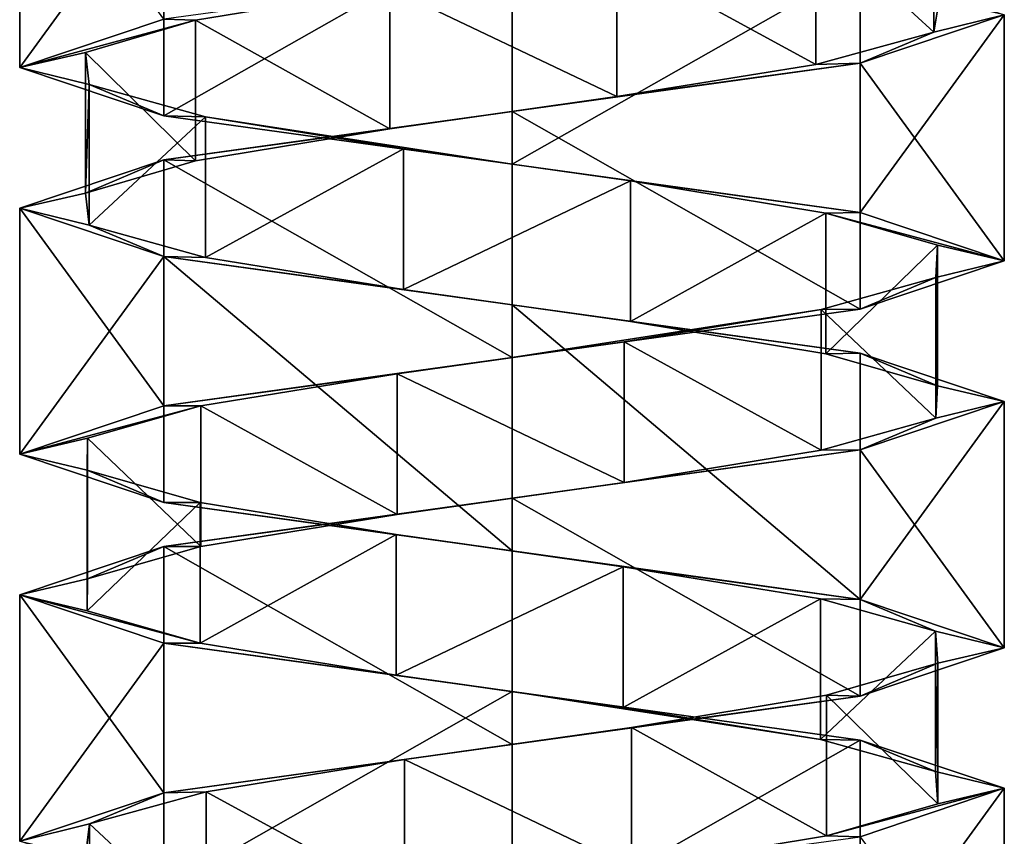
# Model space of a CAD drawing. Header units: millimetres. Extents: x -106 to 241, y -380 to 275.
# Tile 9 of 205: x 185 to 199, y -222 to -210. Entities that reach past the tile are written whole.
import ezdxf

# ---------------------------------------------------------------- set-up
doc = ezdxf.new("R2010")
doc.units = ezdxf.units.MM
doc.header["$LTSCALE"] = 65.185185
for name, color, linetype in [('1176', 7, 'CONTINUOUS'), ('1177', 7, 'CONTINUOUS'), ('1178', 7, 'CONTINUOUS'), ('1625', 7, 'CONTINUOUS'), ('1626', 7, 'CONTINUOUS'), ('1627', 7, 'CONTINUOUS'), ('1628', 7, 'CONTINUOUS'), ('1700', 7, 'CONTINUOUS'), ('1701', 7, 'CONTINUOUS'), ('1702', 7, 'CONTINUOUS')]:
    doc.layers.add(name, color=color, linetype=linetype)

msp = doc.modelspace()

# ---------------------------------------------------------------- linework, layer by layer
at = {"layer": '1176', "linetype": 'CONTINUOUS'}
for points in [[(196.619, -208.957, 29.417), (198.297, -210.5, 26.661), (198.297, -208.5, 26.661), (196.619, -208.957, 29.417)], [(198.297, -210.5, 26.661), (198.376, -210.043, 23.435), (198.297, -208.5, 26.661), (198.297, -210.5, 26.661)], [(193.791, -209.414, 30.97), (196.619, -210.957, 29.417), (196.619, -208.957, 29.417), (193.791, -209.414, 30.97)], [(196.619, -210.957, 29.417), (198.297, -210.5, 26.661), (196.619, -208.957, 29.417), (196.619, -210.957, 29.417)], [(190.565, -209.871, 30.904), (193.791, -211.414, 30.97), (193.791, -209.414, 30.97), (190.565, -209.871, 30.904)], [(193.791, -211.414, 30.97), (196.619, -210.957, 29.417), (193.791, -209.414, 30.97), (193.791, -211.414, 30.97)], [(187.801, -210.328, 29.239), (190.565, -211.871, 30.904), (190.565, -209.871, 30.904), (187.801, -210.328, 29.239)], [(190.565, -211.871, 30.904), (193.791, -211.414, 30.97), (190.565, -209.871, 30.904), (190.565, -211.871, 30.904)], [(186.237, -210.785, 26.417), (187.801, -212.328, 29.239), (187.801, -210.328, 29.239), (186.237, -210.785, 26.417)], [(187.801, -212.328, 29.239), (190.565, -211.871, 30.904), (187.801, -210.328, 29.239), (187.801, -212.328, 29.239)], [(186.237, -212.785, 26.417), (187.801, -212.328, 29.239), (186.237, -210.785, 26.417), (186.237, -212.785, 26.417)], [(186.288, -211.243, 23.19), (186.237, -212.785, 26.417), (186.237, -210.785, 26.417), (186.288, -211.243, 23.19)], [(186.288, -213.243, 23.19), (186.237, -212.785, 26.417), (186.288, -211.243, 23.19), (186.288, -213.243, 23.19)], [(187.942, -211.7, 20.42), (186.288, -213.243, 23.19), (186.288, -211.243, 23.19), (187.942, -211.7, 20.42)], [(187.942, -213.7, 20.42), (186.288, -213.243, 23.19), (187.942, -211.7, 20.42), (187.942, -213.7, 20.42)], [(190.758, -212.157, 18.843), (187.942, -213.7, 20.42), (187.942, -211.7, 20.42), (190.758, -212.157, 18.843)], [(190.758, -214.157, 18.843), (187.942, -213.7, 20.42), (190.758, -212.157, 18.843), (190.758, -214.157, 18.843)], [(193.984, -212.614, 18.881), (190.758, -214.157, 18.843), (190.758, -212.157, 18.843), (193.984, -212.614, 18.881)], [(193.984, -214.614, 18.881), (190.758, -214.157, 18.843), (193.984, -212.614, 18.881), (193.984, -214.614, 18.881)], [(196.762, -213.071, 20.523), (193.984, -214.614, 18.881), (193.984, -212.614, 18.881), (196.762, -213.071, 20.523)], [(196.762, -215.071, 20.523), (193.984, -214.614, 18.881), (196.762, -213.071, 20.523), (196.762, -215.071, 20.523)], [(198.35, -213.528, 23.332), (196.762, -215.071, 20.523), (196.762, -213.071, 20.523), (198.35, -213.528, 23.332)], [(198.35, -215.528, 23.332), (196.762, -215.071, 20.523), (198.35, -213.528, 23.332), (198.35, -215.528, 23.332)], [(198.326, -213.985, 26.558), (198.35, -215.528, 23.332), (198.35, -213.528, 23.332), (198.326, -213.985, 26.558)], [(196.696, -214.442, 29.343), (198.326, -215.985, 26.558), (198.326, -213.985, 26.558), (196.696, -214.442, 29.343)], [(198.326, -215.985, 26.558), (198.35, -215.528, 23.332), (198.326, -213.985, 26.558), (198.326, -215.985, 26.558)], [(193.894, -214.899, 30.943), (196.696, -216.442, 29.343), (196.696, -214.442, 29.343), (193.894, -214.899, 30.943)], [(196.696, -216.442, 29.343), (198.326, -215.985, 26.558), (196.696, -214.442, 29.343), (196.696, -216.442, 29.343)], [(190.667, -215.356, 30.933), (193.894, -216.899, 30.943), (193.894, -214.899, 30.943), (190.667, -215.356, 30.933)], [(193.894, -216.899, 30.943), (196.696, -216.442, 29.343), (193.894, -214.899, 30.943), (193.894, -216.899, 30.943)], [(187.876, -215.813, 29.315), (190.667, -217.356, 30.933), (190.667, -215.356, 30.933), (187.876, -215.813, 29.315)], [(190.667, -217.356, 30.933), (193.894, -216.899, 30.943), (190.667, -215.356, 30.933), (190.667, -217.356, 30.933)], [(186.264, -216.271, 26.52), (187.876, -217.813, 29.315), (187.876, -215.813, 29.315), (186.264, -216.271, 26.52)], [(187.876, -217.813, 29.315), (190.667, -217.356, 30.933), (187.876, -215.813, 29.315), (187.876, -217.813, 29.315)], [(186.26, -216.728, 23.293), (186.264, -218.271, 26.52), (186.264, -216.271, 26.52), (186.26, -216.728, 23.293)], [(186.264, -218.271, 26.52), (187.876, -217.813, 29.315), (186.264, -216.271, 26.52), (186.264, -218.271, 26.52)], [(186.26, -218.728, 23.293), (186.264, -218.271, 26.52), (186.26, -216.728, 23.293), (186.26, -218.728, 23.293)], [(187.867, -217.185, 20.495), (186.26, -218.728, 23.293), (186.26, -216.728, 23.293), (187.867, -217.185, 20.495)], [(187.867, -219.185, 20.495), (186.26, -218.728, 23.293), (187.867, -217.185, 20.495), (187.867, -219.185, 20.495)], [(190.654, -217.642, 18.871), (187.867, -219.185, 20.495), (187.867, -217.185, 20.495), (190.654, -217.642, 18.871)], [(190.654, -219.642, 18.871), (187.867, -219.185, 20.495), (190.654, -217.642, 18.871), (190.654, -219.642, 18.871)], [(193.881, -218.099, 18.853), (190.654, -219.642, 18.871), (190.654, -217.642, 18.871), (193.881, -218.099, 18.853)], [(193.881, -220.099, 18.853), (190.654, -219.642, 18.871), (193.881, -218.099, 18.853), (193.881, -220.099, 18.853)], [(196.686, -218.556, 20.448), (193.881, -220.099, 18.853), (193.881, -218.099, 18.853), (196.686, -218.556, 20.448)], [(196.686, -220.556, 20.448), (193.881, -220.099, 18.853), (196.686, -218.556, 20.448), (196.686, -220.556, 20.448)], [(198.322, -219.013, 23.229), (196.686, -220.556, 20.448), (196.686, -218.556, 20.448), (198.322, -219.013, 23.229)], [(198.322, -221.013, 23.229), (196.686, -220.556, 20.448), (198.322, -219.013, 23.229), (198.322, -221.013, 23.229)], [(198.353, -219.47, 26.455), (198.322, -221.013, 23.229), (198.322, -219.013, 23.229), (198.353, -219.47, 26.455)], [(196.771, -219.927, 29.267), (198.353, -221.47, 26.455), (198.353, -219.47, 26.455), (196.771, -219.927, 29.267)], [(198.353, -221.47, 26.455), (198.322, -221.013, 23.229), (198.353, -219.47, 26.455), (198.353, -221.47, 26.455)], [(193.997, -220.384, 30.915), (196.771, -221.927, 29.267), (196.771, -219.927, 29.267), (193.997, -220.384, 30.915)], [(196.771, -221.927, 29.267), (198.353, -221.47, 26.455), (196.771, -219.927, 29.267), (196.771, -221.927, 29.267)], [(190.771, -220.841, 30.96), (193.997, -222.384, 30.915), (193.997, -220.384, 30.915), (190.771, -220.841, 30.96)], [(193.997, -222.384, 30.915), (196.771, -221.927, 29.267), (193.997, -220.384, 30.915), (193.997, -222.384, 30.915)], [(187.952, -221.299, 29.389), (190.771, -222.841, 30.96), (190.771, -220.841, 30.96), (187.952, -221.299, 29.389)], [(190.771, -222.841, 30.96), (193.997, -222.384, 30.915), (190.771, -220.841, 30.96), (190.771, -222.841, 30.96)], [(186.292, -221.756, 26.622), (187.952, -223.299, 29.389), (187.952, -221.299, 29.389), (186.292, -221.756, 26.622)], [(187.952, -223.299, 29.389), (190.771, -222.841, 30.96), (187.952, -221.299, 29.389), (187.952, -223.299, 29.389)], [(186.234, -222.213, 23.396), (186.292, -223.756, 26.622), (186.292, -221.756, 26.622), (186.234, -222.213, 23.396)], [(186.292, -223.756, 26.622), (187.952, -223.299, 29.389), (186.292, -221.756, 26.622), (186.292, -223.756, 26.622)]]:
    msp.add_3dface(points, dxfattribs=at)
at = {"layer": '1177', "linetype": 'CONTINUOUS'}
for points in [[(198.376, -210.043, 23.435), (198.297, -210.5, 26.661), (199.3, -210.25, 24.9), (198.376, -210.043, 23.435)], [(199.3, -210.25, 24.9), (198.297, -210.5, 26.661), (197.25, -210.937, 29.85), (199.3, -210.25, 24.9)], [(198.297, -210.5, 26.661), (196.619, -210.957, 29.417), (197.25, -210.937, 29.85), (198.297, -210.5, 26.661)], [(197.25, -210.937, 29.85), (193.791, -211.414, 30.97), (192.3, -211.625, 31.9), (197.25, -210.937, 29.85)], [(196.619, -210.957, 29.417), (193.791, -211.414, 30.97), (197.25, -210.937, 29.85), (196.619, -210.957, 29.417)], [(193.791, -211.414, 30.97), (190.565, -211.871, 30.904), (192.3, -211.625, 31.9), (193.791, -211.414, 30.97)], [(192.3, -211.625, 31.9), (190.565, -211.871, 30.904), (187.35, -212.312, 29.85), (192.3, -211.625, 31.9)], [(190.565, -211.871, 30.904), (187.801, -212.328, 29.239), (187.35, -212.312, 29.85), (190.565, -211.871, 30.904)], [(187.35, -212.312, 29.85), (186.237, -212.785, 26.417), (185.3, -213, 24.9), (187.35, -212.312, 29.85)], [(187.801, -212.328, 29.239), (186.237, -212.785, 26.417), (187.35, -212.312, 29.85), (187.801, -212.328, 29.239)], [(186.237, -212.785, 26.417), (186.288, -213.243, 23.19), (185.3, -213, 24.9), (186.237, -212.785, 26.417)], [(185.3, -213, 24.9), (186.288, -213.243, 23.19), (187.35, -213.688, 19.95), (185.3, -213, 24.9)], [(186.288, -213.243, 23.19), (187.942, -213.7, 20.42), (187.35, -213.688, 19.95), (186.288, -213.243, 23.19)], [(187.942, -213.7, 20.42), (190.758, -214.157, 18.843), (187.35, -213.688, 19.95), (187.942, -213.7, 20.42)], [(187.35, -213.688, 19.95), (190.758, -214.157, 18.843), (192.3, -214.375, 17.9), (187.35, -213.688, 19.95)], [(190.758, -214.157, 18.843), (193.984, -214.614, 18.881), (192.3, -214.375, 17.9), (190.758, -214.157, 18.843)], [(192.3, -214.375, 17.9), (193.984, -214.614, 18.881), (197.25, -215.063, 19.95), (192.3, -214.375, 17.9)], [(193.984, -214.614, 18.881), (196.762, -215.071, 20.523), (197.25, -215.063, 19.95), (193.984, -214.614, 18.881)], [(196.762, -215.071, 20.523), (198.35, -215.528, 23.332), (197.25, -215.063, 19.95), (196.762, -215.071, 20.523)], [(198.35, -215.528, 23.332), (199.3, -215.75, 24.9), (197.25, -215.063, 19.95), (198.35, -215.528, 23.332)], [(198.35, -215.528, 23.332), (198.326, -215.985, 26.558), (199.3, -215.75, 24.9), (198.35, -215.528, 23.332)], [(199.3, -215.75, 24.9), (198.326, -215.985, 26.558), (197.25, -216.438, 29.85), (199.3, -215.75, 24.9)], [(198.326, -215.985, 26.558), (196.696, -216.442, 29.343), (197.25, -216.438, 29.85), (198.326, -215.985, 26.558)], [(197.25, -216.438, 29.85), (193.894, -216.899, 30.943), (192.3, -217.125, 31.9), (197.25, -216.438, 29.85)], [(196.696, -216.442, 29.343), (193.894, -216.899, 30.943), (197.25, -216.438, 29.85), (196.696, -216.442, 29.343)], [(193.894, -216.899, 30.943), (190.667, -217.356, 30.933), (192.3, -217.125, 31.9), (193.894, -216.899, 30.943)], [(192.3, -217.125, 31.9), (190.667, -217.356, 30.933), (187.35, -217.812, 29.85), (192.3, -217.125, 31.9)], [(190.667, -217.356, 30.933), (187.876, -217.813, 29.315), (187.35, -217.812, 29.85), (190.667, -217.356, 30.933)], [(187.35, -217.812, 29.85), (186.264, -218.271, 26.52), (185.3, -218.5, 24.9), (187.35, -217.812, 29.85)], [(187.876, -217.813, 29.315), (186.264, -218.271, 26.52), (187.35, -217.812, 29.85), (187.876, -217.813, 29.315)], [(186.264, -218.271, 26.52), (186.26, -218.728, 23.293), (185.3, -218.5, 24.9), (186.264, -218.271, 26.52)], [(186.26, -218.728, 23.293), (187.867, -219.185, 20.495), (185.3, -218.5, 24.9), (186.26, -218.728, 23.293)], [(185.3, -218.5, 24.9), (187.867, -219.185, 20.495), (187.35, -219.187, 19.95), (185.3, -218.5, 24.9)], [(187.867, -219.185, 20.495), (190.654, -219.642, 18.871), (187.35, -219.187, 19.95), (187.867, -219.185, 20.495)], [(187.35, -219.187, 19.95), (190.654, -219.642, 18.871), (192.3, -219.875, 17.9), (187.35, -219.187, 19.95)], [(190.654, -219.642, 18.871), (193.881, -220.099, 18.853), (192.3, -219.875, 17.9), (190.654, -219.642, 18.871)], [(193.881, -220.099, 18.853), (196.686, -220.556, 20.448), (192.3, -219.875, 17.9), (193.881, -220.099, 18.853)], [(192.3, -219.875, 17.9), (196.686, -220.556, 20.448), (197.25, -220.563, 19.95), (192.3, -219.875, 17.9)], [(196.686, -220.556, 20.448), (198.322, -221.013, 23.229), (197.25, -220.563, 19.95), (196.686, -220.556, 20.448)], [(197.25, -220.563, 19.95), (198.322, -221.013, 23.229), (199.3, -221.25, 24.9), (197.25, -220.563, 19.95)], [(198.322, -221.013, 23.229), (198.353, -221.47, 26.455), (199.3, -221.25, 24.9), (198.322, -221.013, 23.229)], [(198.353, -221.47, 26.455), (196.771, -221.927, 29.267), (199.3, -221.25, 24.9), (198.353, -221.47, 26.455)], [(199.3, -221.25, 24.9), (196.771, -221.927, 29.267), (197.25, -221.938, 29.85), (199.3, -221.25, 24.9)], [(196.771, -221.927, 29.267), (193.997, -222.384, 30.915), (197.25, -221.938, 29.85), (196.771, -221.927, 29.267)]]:
    msp.add_3dface(points, dxfattribs=at)
at = {"layer": '1178', "linetype": 'CONTINUOUS'}
for points in [[(187.801, -210.328, 29.239), (190.565, -209.871, 30.904), (187.35, -210.312, 29.85), (187.801, -210.328, 29.239)], [(185.3, -211, 24.9), (187.801, -210.328, 29.239), (187.35, -210.312, 29.85), (185.3, -211, 24.9)], [(186.237, -210.785, 26.417), (187.801, -210.328, 29.239), (185.3, -211, 24.9), (186.237, -210.785, 26.417)], [(186.288, -211.243, 23.19), (186.237, -210.785, 26.417), (185.3, -211, 24.9), (186.288, -211.243, 23.19)], [(187.35, -211.688, 19.95), (186.288, -211.243, 23.19), (185.3, -211, 24.9), (187.35, -211.688, 19.95)], [(187.942, -211.7, 20.42), (186.288, -211.243, 23.19), (187.35, -211.688, 19.95), (187.942, -211.7, 20.42)], [(192.3, -212.375, 17.9), (187.942, -211.7, 20.42), (187.35, -211.688, 19.95), (192.3, -212.375, 17.9)], [(190.758, -212.157, 18.843), (187.942, -211.7, 20.42), (192.3, -212.375, 17.9), (190.758, -212.157, 18.843)], [(193.984, -212.614, 18.881), (190.758, -212.157, 18.843), (192.3, -212.375, 17.9), (193.984, -212.614, 18.881)], [(197.25, -213.063, 19.95), (193.984, -212.614, 18.881), (192.3, -212.375, 17.9), (197.25, -213.063, 19.95)], [(196.762, -213.071, 20.523), (193.984, -212.614, 18.881), (197.25, -213.063, 19.95), (196.762, -213.071, 20.523)], [(199.3, -213.75, 24.9), (196.762, -213.071, 20.523), (197.25, -213.063, 19.95), (199.3, -213.75, 24.9)], [(198.35, -213.528, 23.332), (196.762, -213.071, 20.523), (199.3, -213.75, 24.9), (198.35, -213.528, 23.332)], [(198.326, -213.985, 26.558), (198.35, -213.528, 23.332), (199.3, -213.75, 24.9), (198.326, -213.985, 26.558)], [(197.25, -214.438, 29.85), (198.326, -213.985, 26.558), (199.3, -213.75, 24.9), (197.25, -214.438, 29.85)], [(196.696, -214.442, 29.343), (198.326, -213.985, 26.558), (197.25, -214.438, 29.85), (196.696, -214.442, 29.343)], [(192.3, -215.125, 31.9), (196.696, -214.442, 29.343), (197.25, -214.438, 29.85), (192.3, -215.125, 31.9)], [(193.894, -214.899, 30.943), (196.696, -214.442, 29.343), (192.3, -215.125, 31.9), (193.894, -214.899, 30.943)], [(190.667, -215.356, 30.933), (193.894, -214.899, 30.943), (192.3, -215.125, 31.9), (190.667, -215.356, 30.933)], [(187.35, -215.812, 29.85), (190.667, -215.356, 30.933), (192.3, -215.125, 31.9), (187.35, -215.812, 29.85)], [(187.876, -215.813, 29.315), (190.667, -215.356, 30.933), (187.35, -215.812, 29.85), (187.876, -215.813, 29.315)], [(185.3, -216.5, 24.9), (187.876, -215.813, 29.315), (187.35, -215.812, 29.85), (185.3, -216.5, 24.9)], [(186.264, -216.271, 26.52), (187.876, -215.813, 29.315), (185.3, -216.5, 24.9), (186.264, -216.271, 26.52)], [(186.26, -216.728, 23.293), (186.264, -216.271, 26.52), (185.3, -216.5, 24.9), (186.26, -216.728, 23.293)], [(187.35, -217.187, 19.95), (186.26, -216.728, 23.293), (185.3, -216.5, 24.9), (187.35, -217.187, 19.95)], [(187.867, -217.185, 20.495), (186.26, -216.728, 23.293), (187.35, -217.187, 19.95), (187.867, -217.185, 20.495)], [(190.654, -217.642, 18.871), (187.867, -217.185, 20.495), (187.35, -217.187, 19.95), (190.654, -217.642, 18.871)], [(192.3, -217.875, 17.9), (190.654, -217.642, 18.871), (187.35, -217.187, 19.95), (192.3, -217.875, 17.9)], [(193.881, -218.099, 18.853), (190.654, -217.642, 18.871), (192.3, -217.875, 17.9), (193.881, -218.099, 18.853)], [(197.25, -218.563, 19.95), (193.881, -218.099, 18.853), (192.3, -217.875, 17.9), (197.25, -218.563, 19.95)], [(196.686, -218.556, 20.448), (193.881, -218.099, 18.853), (197.25, -218.563, 19.95), (196.686, -218.556, 20.448)], [(198.322, -219.013, 23.229), (196.686, -218.556, 20.448), (197.25, -218.563, 19.95), (198.322, -219.013, 23.229)], [(199.3, -219.25, 24.9), (198.322, -219.013, 23.229), (197.25, -218.563, 19.95), (199.3, -219.25, 24.9)], [(198.353, -219.47, 26.455), (198.322, -219.013, 23.229), (199.3, -219.25, 24.9), (198.353, -219.47, 26.455)], [(197.25, -219.938, 29.85), (198.353, -219.47, 26.455), (199.3, -219.25, 24.9), (197.25, -219.938, 29.85)], [(196.771, -219.927, 29.267), (198.353, -219.47, 26.455), (197.25, -219.938, 29.85), (196.771, -219.927, 29.267)], [(192.3, -220.625, 31.9), (193.997, -220.384, 30.915), (197.25, -219.938, 29.85), (192.3, -220.625, 31.9)], [(193.997, -220.384, 30.915), (196.771, -219.927, 29.267), (197.25, -219.938, 29.85), (193.997, -220.384, 30.915)], [(190.771, -220.841, 30.96), (193.997, -220.384, 30.915), (192.3, -220.625, 31.9), (190.771, -220.841, 30.96)], [(187.35, -221.313, 29.85), (190.771, -220.841, 30.96), (192.3, -220.625, 31.9), (187.35, -221.313, 29.85)], [(187.952, -221.299, 29.389), (190.771, -220.841, 30.96), (187.35, -221.313, 29.85), (187.952, -221.299, 29.389)], [(185.3, -222, 24.9), (186.292, -221.756, 26.622), (187.35, -221.313, 29.85), (185.3, -222, 24.9)], [(186.292, -221.756, 26.622), (187.952, -221.299, 29.389), (187.35, -221.313, 29.85), (186.292, -221.756, 26.622)], [(186.234, -222.213, 23.396), (186.292, -221.756, 26.622), (185.3, -222, 24.9), (186.234, -222.213, 23.396)]]:
    msp.add_3dface(points, dxfattribs=at)
at = {"layer": '1625', "linetype": 'CONTINUOUS'}
msp.add_3dface([(185.3, -207.5, 24.9), (185.3, -211, 24.9), (187.35, -210.312, 29.85), (185.3, -207.5, 24.9)], dxfattribs=at)
at = {"layer": '1626', "linetype": 'CONTINUOUS'}
for points in [[(199.3, -210.25, 24.9), (197.25, -210.937, 29.85), (199.3, -213.75, 24.9), (199.3, -210.25, 24.9)], [(197.25, -210.937, 29.85), (192.3, -211.625, 31.9), (197.25, -214.438, 29.85), (197.25, -210.937, 29.85)], [(197.25, -210.937, 29.85), (197.25, -214.438, 29.85), (199.3, -213.75, 24.9), (197.25, -210.937, 29.85)], [(192.3, -211.625, 31.9), (187.35, -212.312, 29.85), (192.3, -215.125, 31.9), (192.3, -211.625, 31.9)], [(192.3, -211.625, 31.9), (192.3, -215.125, 31.9), (197.25, -214.438, 29.85), (192.3, -211.625, 31.9)], [(187.35, -212.312, 29.85), (185.3, -213, 24.9), (187.35, -215.812, 29.85), (187.35, -212.312, 29.85)], [(187.35, -212.312, 29.85), (187.35, -215.812, 29.85), (192.3, -215.125, 31.9), (187.35, -212.312, 29.85)], [(185.3, -213, 24.9), (185.3, -216.5, 24.9), (187.35, -215.812, 29.85), (185.3, -213, 24.9)]]:
    msp.add_3dface(points, dxfattribs=at)
at = {"layer": '1627', "linetype": 'CONTINUOUS'}
for points in [[(199.3, -215.75, 24.9), (197.25, -216.438, 29.85), (199.3, -219.25, 24.9), (199.3, -215.75, 24.9)], [(197.25, -216.438, 29.85), (192.3, -217.125, 31.9), (197.25, -219.938, 29.85), (197.25, -216.438, 29.85)], [(197.25, -216.438, 29.85), (197.25, -219.938, 29.85), (199.3, -219.25, 24.9), (197.25, -216.438, 29.85)], [(192.3, -217.125, 31.9), (187.35, -217.812, 29.85), (192.3, -220.625, 31.9), (192.3, -217.125, 31.9)], [(192.3, -217.125, 31.9), (192.3, -220.625, 31.9), (197.25, -219.938, 29.85), (192.3, -217.125, 31.9)], [(187.35, -217.812, 29.85), (185.3, -218.5, 24.9), (187.35, -221.313, 29.85), (187.35, -217.812, 29.85)], [(187.35, -217.812, 29.85), (187.35, -221.313, 29.85), (192.3, -220.625, 31.9), (187.35, -217.812, 29.85)], [(185.3, -218.5, 24.9), (185.3, -222, 24.9), (187.35, -221.313, 29.85), (185.3, -218.5, 24.9)]]:
    msp.add_3dface(points, dxfattribs=at)
at = {"layer": '1628', "linetype": 'CONTINUOUS'}
msp.add_3dface([(199.3, -221.25, 24.9), (197.25, -221.938, 29.85), (199.3, -224.75, 24.9), (199.3, -221.25, 24.9)], dxfattribs=at)
at = {"layer": '1700', "linetype": 'CONTINUOUS'}
for points in [[(185.3, -207.5, 24.9), (187.35, -208.187, 19.95), (185.3, -211, 24.9), (185.3, -207.5, 24.9)], [(187.35, -208.187, 19.95), (187.35, -211.688, 19.95), (185.3, -211, 24.9), (187.35, -208.187, 19.95)], [(187.35, -208.187, 19.95), (192.3, -208.875, 17.9), (187.35, -211.688, 19.95), (187.35, -208.187, 19.95)], [(192.3, -208.875, 17.9), (192.3, -212.375, 17.9), (187.35, -211.688, 19.95), (192.3, -208.875, 17.9)], [(192.3, -208.875, 17.9), (197.25, -209.562, 19.95), (192.3, -212.375, 17.9), (192.3, -208.875, 17.9)], [(197.25, -209.562, 19.95), (197.25, -213.063, 19.95), (192.3, -212.375, 17.9), (197.25, -209.562, 19.95)], [(197.25, -209.562, 19.95), (199.3, -210.25, 24.9), (197.25, -213.063, 19.95), (197.25, -209.562, 19.95)], [(199.3, -210.25, 24.9), (199.3, -213.75, 24.9), (197.25, -213.063, 19.95), (199.3, -210.25, 24.9)]]:
    msp.add_3dface(points, dxfattribs=at)
at = {"layer": '1701', "linetype": 'CONTINUOUS'}
for points in [[(185.3, -213, 24.9), (187.35, -213.688, 19.95), (185.3, -216.5, 24.9), (185.3, -213, 24.9)], [(187.35, -213.688, 19.95), (187.35, -217.187, 19.95), (185.3, -216.5, 24.9), (187.35, -213.688, 19.95)], [(187.35, -213.688, 19.95), (192.3, -214.375, 17.9), (192.3, -217.875, 17.9), (187.35, -213.688, 19.95)], [(187.35, -213.688, 19.95), (192.3, -217.875, 17.9), (187.35, -217.187, 19.95), (187.35, -213.688, 19.95)], [(192.3, -214.375, 17.9), (197.25, -215.063, 19.95), (197.25, -218.563, 19.95), (192.3, -214.375, 17.9)], [(192.3, -214.375, 17.9), (197.25, -218.563, 19.95), (192.3, -217.875, 17.9), (192.3, -214.375, 17.9)], [(197.25, -215.063, 19.95), (199.3, -215.75, 24.9), (197.25, -218.563, 19.95), (197.25, -215.063, 19.95)], [(199.3, -215.75, 24.9), (199.3, -219.25, 24.9), (197.25, -218.563, 19.95), (199.3, -215.75, 24.9)]]:
    msp.add_3dface(points, dxfattribs=at)
at = {"layer": '1702', "linetype": 'CONTINUOUS'}
for points in [[(185.3, -218.5, 24.9), (187.35, -219.187, 19.95), (185.3, -222, 24.9), (185.3, -218.5, 24.9)], [(187.35, -219.187, 19.95), (187.35, -222.688, 19.95), (185.3, -222, 24.9), (187.35, -219.187, 19.95)], [(187.35, -219.187, 19.95), (192.3, -219.875, 17.9), (187.35, -222.688, 19.95), (187.35, -219.187, 19.95)], [(192.3, -219.875, 17.9), (192.3, -223.375, 17.9), (187.35, -222.688, 19.95), (192.3, -219.875, 17.9)], [(192.3, -219.875, 17.9), (197.25, -220.563, 19.95), (192.3, -223.375, 17.9), (192.3, -219.875, 17.9)], [(197.25, -220.563, 19.95), (197.25, -224.063, 19.95), (192.3, -223.375, 17.9), (197.25, -220.563, 19.95)], [(197.25, -220.563, 19.95), (199.3, -221.25, 24.9), (197.25, -224.063, 19.95), (197.25, -220.563, 19.95)], [(199.3, -221.25, 24.9), (199.3, -224.75, 24.9), (197.25, -224.063, 19.95), (199.3, -221.25, 24.9)]]:
    msp.add_3dface(points, dxfattribs=at)

doc.saveas('drawing.dxf')
